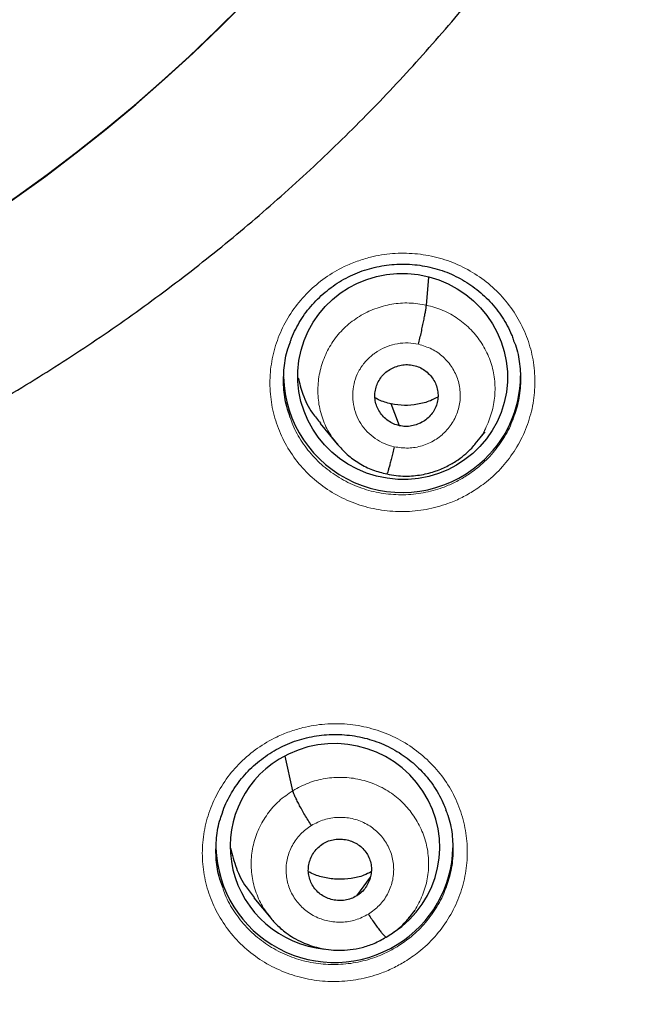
# Model space of a CAD drawing. Header units: millimetres. Extents: x 8 to 2230, y 12 to 2204.
# Tile 49 of 162: x 1090 to 1099, y 1842 to 1856. Entities that reach past the tile are written whole.
import ezdxf

# ---------------------------------------------------------------- set-up
doc = ezdxf.new("R2010")
doc.units = ezdxf.units.MM

msp = doc.modelspace()

# ---------------------------------------------------------------- linework, layer by layer
at = {"color": 7, "linetype": 'Continuous', "lineweight": 30}
for p, q in [((1095.788, 1852.112), (1095.824, 1852.511)), ((1094.263, 1850.414), (1094.51, 1850.116)), ((1096.489, 1850.12), (1096.633, 1850.295)), ((1096.493, 1850.132), (1096.485, 1850.124)), ((1093.872, 1845.146), (1093.762, 1845.64)), ((1094.788, 1843.636), (1094.984, 1843.907)), ((1093.314, 1843.611), (1093.56, 1843.312)), ((1095.536, 1843.317), (1095.629, 1843.43))]:
    msp.add_line(p, q, dxfattribs=at)
at = {"color": 7, "linetype": 'Continuous', "lineweight": 30, "flags": 128}
msp.add_lwpolyline([(1095.4, 1850.382), (1095.334, 1850.558), (1095.283, 1850.696)], dxfattribs=at)
at = {"color": 7, "linetype": 'Continuous', "lineweight": 30}
for centre, radius, start, end in [((1076.618, 1872.562), 23.103, 180.8483, 359.1517), ((1095.44, 1851.126), 1.702, 181.4092, 310.8672), ((1095.483, 1851.102), 1.656, 310.3064, 359.8869), ((1094.468, 1844.381), 1.7, 181.9262, 302.0117), ((1094.505, 1844.361), 1.664, 301.3081, 358.8389)]:
    msp.add_arc(centre, radius, start, end, dxfattribs=at)
at = {"color": 252, "linetype": 'Continuous', "lineweight": 0}
for centre, radius, start, end in [((1076.617, 1872.592), 23.122, 184.1721, 355.9416), ((1077.119, 1873.197), 44.974, 269.5619, 351.1833)]:
    msp.add_arc(centre, radius, start, end, dxfattribs=at)
at = {"color": 7, "linetype": 'Continuous', "lineweight": 30}
msp.add_ellipse((1095.447, 1851.089), major_axis=(1.488, -0.227), ratio=0.981562, dxfattribs=at)
for start_param, end_param in [(5.451147, 8.564168), (2.280982, 4.761431)]:
    msp.add_ellipse((1094.476, 1844.343), major_axis=(1.486, -0.227), ratio=0.983284, start_param=start_param, end_param=end_param, dxfattribs=at)
for points, knots in [([(1074.352, 1847.307), (1074.5, 1847.294), (1074.835, 1847.265), (1075.359, 1847.235), (1075.924, 1847.214), (1076.489, 1847.205), (1077.054, 1847.208), (1077.619, 1847.224), (1078.184, 1847.252), (1078.747, 1847.292), (1079.31, 1847.345), (1079.871, 1847.409), (1080.431, 1847.487), (1080.989, 1847.576), (1081.545, 1847.677), (1082.098, 1847.791), (1082.648, 1847.916), (1083.196, 1848.054), (1083.74, 1848.203), (1084.281, 1848.364), (1084.818, 1848.537), (1085.351, 1848.722), (1085.88, 1848.918), (1086.404, 1849.126), (1086.923, 1849.345), (1087.438, 1849.575), (1087.947, 1849.817), (1088.45, 1850.07), (1088.947, 1850.333), (1089.439, 1850.607), (1089.924, 1850.892), (1090.402, 1851.188), (1090.874, 1851.493), (1091.339, 1851.809), (1091.796, 1852.135), (1092.246, 1852.471), (1092.689, 1852.817), (1093.123, 1853.172), (1093.549, 1853.537), (1093.967, 1853.911), (1094.376, 1854.293), (1094.777, 1854.685), (1095.169, 1855.085), (1095.551, 1855.494), (1095.924, 1855.911), (1096.288, 1856.336), (1096.642, 1856.769), (1096.986, 1857.209), (1097.32, 1857.657), (1097.644, 1858.112), (1097.957, 1858.574), (1098.26, 1859.042), (1098.553, 1859.517), (1098.834, 1859.999), (1099.105, 1860.486), (1099.364, 1860.979), (1099.613, 1861.478), (1099.85, 1861.982), (1100.075, 1862.491), (1100.289, 1863.005), (1100.491, 1863.523), (1100.682, 1864.046), (1100.861, 1864.572), (1101.027, 1865.103), (1101.182, 1865.637), (1101.325, 1866.174), (1101.455, 1866.714), (1101.574, 1867.257), (1101.679, 1867.802), (1101.752, 1868.218), (1101.786, 1868.454), (1101.794, 1868.506)], [0, 0, 0, 0, 0.011565, 0.026262, 0.04096, 0.055657, 0.070355, 0.085052, 0.09975, 0.114447, 0.129145, 0.143842, 0.158539, 0.173236, 0.187934, 0.202631, 0.217328, 0.232024, 0.246721, 0.261417, 0.276114, 0.29081, 0.305506, 0.320201, 0.334897, 0.349592, 0.364287, 0.378981, 0.393676, 0.40837, 0.423063, 0.437757, 0.45245, 0.467142, 0.481835, 0.496527, 0.511219, 0.52591, 0.540601, 0.555291, 0.569981, 0.584671, 0.599361, 0.61405, 0.628738, 0.643426, 0.658114, 0.672801, 0.687488, 0.702175, 0.716861, 0.731547, 0.746232, 0.760917, 0.775602, 0.790286, 0.80497, 0.819654, 0.834337, 0.84902, 0.863702, 0.878385, 0.893067, 0.907748, 0.92243, 0.937111, 0.951792, 0.966473, 0.981153, 0.995833, 1, 1, 1, 1]), ([(1069.097, 1827.137), (1069.158, 1827.127), (1069.47, 1827.074), (1070.037, 1826.991), (1070.798, 1826.888), (1071.56, 1826.799), (1072.323, 1826.721), (1073.088, 1826.656), (1073.854, 1826.603), (1074.62, 1826.562), (1075.387, 1826.534), (1076.155, 1826.518), (1076.922, 1826.514), (1077.69, 1826.522), (1078.457, 1826.543), (1079.224, 1826.576), (1079.99, 1826.622), (1080.755, 1826.679), (1081.52, 1826.749), (1082.283, 1826.832), (1083.044, 1826.926), (1083.804, 1827.033), (1084.562, 1827.151), (1085.318, 1827.282), (1086.072, 1827.425), (1086.823, 1827.581), (1087.571, 1827.748), (1088.317, 1827.927), (1089.059, 1828.118), (1089.799, 1828.321), (1090.534, 1828.536), (1091.266, 1828.762), (1091.995, 1829), (1092.719, 1829.25), (1093.439, 1829.512), (1094.154, 1829.785), (1094.865, 1830.069), (1095.571, 1830.365), (1096.272, 1830.672), (1096.968, 1830.99), (1097.658, 1831.32), (1098.343, 1831.66), (1099.022, 1832.011), (1099.695, 1832.373), (1100.362, 1832.746), (1101.023, 1833.13), (1101.677, 1833.524), (1102.325, 1833.929), (1102.966, 1834.344), (1103.599, 1834.769), (1104.226, 1835.204), (1104.845, 1835.649), (1105.457, 1836.104), (1106.061, 1836.569), (1106.658, 1837.043), (1107.246, 1837.527), (1107.826, 1838.021), (1108.398, 1838.523), (1108.962, 1839.035), (1109.517, 1839.556), (1110.063, 1840.085), (1110.6, 1840.623), (1111.129, 1841.17), (1111.648, 1841.725), (1112.158, 1842.288), (1112.658, 1842.86), (1113.149, 1843.439), (1113.63, 1844.026), (1114.101, 1844.621), (1114.563, 1845.223), (1115.014, 1845.833), (1115.455, 1846.45), (1115.886, 1847.074), (1116.306, 1847.704), (1116.716, 1848.341), (1117.115, 1848.985), (1117.503, 1849.635), (1117.88, 1850.291), (1118.247, 1850.953), (1118.602, 1851.621), (1118.947, 1852.295), (1119.28, 1852.974), (1119.601, 1853.658), (1119.912, 1854.347), (1120.21, 1855.042), (1120.498, 1855.74), (1120.773, 1856.444), (1121.037, 1857.151), (1121.289, 1857.863), (1121.529, 1858.579), (1121.757, 1859.299), (1121.973, 1860.022), (1122.177, 1860.748), (1122.345, 1861.382), (1122.44, 1861.774), (1122.476, 1861.922)], [0, 0, 0, 0, 0.002613, 0.013502, 0.024391, 0.03528, 0.046168, 0.057057, 0.067946, 0.078835, 0.089724, 0.100613, 0.111502, 0.122391, 0.13328, 0.144169, 0.155058, 0.165946, 0.176835, 0.187724, 0.198613, 0.209502, 0.220391, 0.23128, 0.242169, 0.253057, 0.263946, 0.274835, 0.285724, 0.296613, 0.307501, 0.31839, 0.329279, 0.340167, 0.351056, 0.361945, 0.372833, 0.383722, 0.39461, 0.405499, 0.416387, 0.427276, 0.438164, 0.449052, 0.459941, 0.470829, 0.481717, 0.492605, 0.503493, 0.514381, 0.52527, 0.536158, 0.547045, 0.557933, 0.568821, 0.579709, 0.590597, 0.601484, 0.612372, 0.62326, 0.634147, 0.645035, 0.655922, 0.66681, 0.677697, 0.688584, 0.699471, 0.710359, 0.721246, 0.732133, 0.74302, 0.753907, 0.764794, 0.775681, 0.786568, 0.797454, 0.808341, 0.819228, 0.830114, 0.841001, 0.851887, 0.862774, 0.87366, 0.884547, 0.895433, 0.906319, 0.917206, 0.928092, 0.938978, 0.949864, 0.96075, 0.971637, 0.982523, 0.993409, 1, 1, 1, 1]), ([(1093.835, 1851.584), (1093.837, 1851.591), (1093.854, 1851.644), (1093.896, 1851.738), (1093.962, 1851.863), (1094.04, 1851.982), (1094.128, 1852.095), (1094.226, 1852.2), (1094.333, 1852.298), (1094.448, 1852.387), (1094.571, 1852.466), (1094.7, 1852.535), (1094.833, 1852.592), (1094.971, 1852.637), (1095.111, 1852.67), (1095.254, 1852.692), (1095.4, 1852.702), (1095.547, 1852.7), (1095.693, 1852.686), (1095.837, 1852.659), (1095.978, 1852.621), (1096.114, 1852.572), (1096.244, 1852.511), (1096.368, 1852.44), (1096.485, 1852.359), (1096.596, 1852.267), (1096.699, 1852.166), (1096.793, 1852.057), (1096.877, 1851.94), (1096.95, 1851.817), (1097.003, 1851.71), (1097.027, 1851.643), (1097.035, 1851.62)], [0, 0, 0, 0, 0.005997, 0.040782, 0.075173, 0.109624, 0.144348, 0.179297, 0.214397, 0.249563, 0.284668, 0.319628, 0.35438, 0.388843, 0.423179, 0.457803, 0.49268, 0.527736, 0.562884, 0.598014, 0.633035, 0.66789, 0.702487, 0.736811, 0.771383, 0.806294, 0.841457, 0.876762, 0.912064, 0.947213, 0.9821, 1, 1, 1, 1]), ([(1095.676, 1851.55), (1095.682, 1851.579), (1095.696, 1851.638), (1095.716, 1851.727), (1095.734, 1851.813), (1095.751, 1851.894), (1095.765, 1851.967), (1095.777, 1852.029), (1095.785, 1852.08), (1095.787, 1852.101), (1095.788, 1852.112)], [0, 0, 0, 0, 0.125172, 0.250287, 0.375363, 0.500219, 0.624895, 0.749744, 0.874807, 1, 1, 1, 1]), ([(1093.836, 1850.502), (1093.818, 1850.553), (1093.766, 1850.692), (1093.735, 1850.933), (1093.741, 1851.212), (1093.778, 1851.433), (1093.826, 1851.552), (1093.84, 1851.585)], [0, 0, 0, 0, 0.148506, 0.400727, 0.652946, 0.904974, 1, 1, 1, 1]), ([(1097.031, 1851.622), (1097.043, 1851.595), (1097.091, 1851.482), (1097.131, 1851.269), (1097.145, 1850.99), (1097.112, 1850.717), (1097.052, 1850.546), (1097.023, 1850.464)], [0, 0, 0, 0, 0.074238, 0.309943, 0.545418, 0.78089, 1, 1, 1, 1]), ([(1095.4, 1850.382), (1095.371, 1850.39), (1095.314, 1850.406), (1095.237, 1850.452), (1095.171, 1850.509), (1095.117, 1850.578), (1095.076, 1850.656), (1095.052, 1850.74), (1095.046, 1850.827), (1095.058, 1850.913), (1095.086, 1850.995), (1095.13, 1851.071), (1095.19, 1851.137), (1095.261, 1851.19), (1095.341, 1851.229), (1095.427, 1851.253), (1095.516, 1851.262), (1095.575, 1851.253), (1095.604, 1851.248)], [0, 0, 0, 0, 0.062619, 0.125102, 0.187764, 0.250499, 0.313065, 0.375356, 0.437618, 0.500013, 0.562405, 0.624657, 0.686941, 0.749504, 0.812239, 0.874902, 0.937385, 1, 1, 1, 1]), ([(1095.604, 1851.248), (1095.633, 1851.24), (1095.69, 1851.224), (1095.766, 1851.178), (1095.833, 1851.12), (1095.887, 1851.051), (1095.928, 1850.974), (1095.952, 1850.89), (1095.958, 1850.803), (1095.946, 1850.717), (1095.918, 1850.634), (1095.874, 1850.559), (1095.814, 1850.493), (1095.743, 1850.44), (1095.663, 1850.401), (1095.577, 1850.377), (1095.488, 1850.368), (1095.429, 1850.377), (1095.4, 1850.382)], [0, 0, 0, 0, 0.062618, 0.125102, 0.187763, 0.250498, 0.313064, 0.375356, 0.437617, 0.500013, 0.562404, 0.624657, 0.686941, 0.749503, 0.812239, 0.874901, 0.937384, 1, 1, 1, 1]), ([(1093.95, 1851.071), (1093.969, 1850.992), (1094.011, 1850.814), (1094.123, 1850.591), (1094.229, 1850.466), (1094.269, 1850.419)], [0, 0, 0, 0, 0.333093, 0.74828, 1, 1, 1, 1]), ([(1095.283, 1850.696), (1095.22, 1850.711), (1095.139, 1850.731), (1095.068, 1850.773), (1095.052, 1850.783)], [0, 0, 0, 0, 0.766869, 1, 1, 1, 1]), ([(1095.954, 1850.794), (1095.918, 1850.776), (1095.826, 1850.727), (1095.663, 1850.685), (1095.471, 1850.664), (1095.345, 1850.685), (1095.283, 1850.696)], [0, 0, 0, 0, 0.174566, 0.450043, 0.72473, 1, 1, 1, 1]), ([(1094.505, 1850.124), (1094.553, 1850.071), (1094.648, 1849.964), (1094.823, 1849.839), (1095.014, 1849.741), (1095.152, 1849.707), (1095.221, 1849.69)], [0, 0, 0, 0, 0.251053, 0.501418, 0.750864, 1, 1, 1, 1]), ([(1095.221, 1849.691), (1095.265, 1849.682), (1095.351, 1849.665), (1095.48, 1849.657), (1095.603, 1849.662), (1095.752, 1849.682), (1095.921, 1849.726), (1096.096, 1849.802), (1096.238, 1849.887), (1096.349, 1849.974), (1096.434, 1850.055), (1096.479, 1850.108), (1096.499, 1850.131)], [0, 0, 0, 0, 0.095143, 0.185619, 0.271681, 0.353439, 0.504005, 0.637437, 0.753665, 0.852754, 0.934809, 1, 1, 1, 1]), ([(1095.328, 1850.08), (1095.321, 1850.051), (1095.308, 1849.994), (1095.288, 1849.916), (1095.27, 1849.846), (1095.253, 1849.787), (1095.239, 1849.74), (1095.228, 1849.706), (1095.223, 1849.697), (1095.221, 1849.692)], [0, 0, 0, 0, 0.145757, 0.291274, 0.437357, 0.583961, 0.730612, 0.876827, 1, 1, 1, 1]), ([(1092.865, 1844.838), (1092.867, 1844.846), (1092.884, 1844.899), (1092.926, 1844.992), (1092.992, 1845.117), (1093.07, 1845.236), (1093.158, 1845.348), (1093.256, 1845.454), (1093.363, 1845.552), (1093.478, 1845.64), (1093.601, 1845.719), (1093.73, 1845.787), (1093.863, 1845.844), (1094, 1845.889), (1094.141, 1845.922), (1094.284, 1845.944), (1094.429, 1845.954), (1094.576, 1845.952), (1094.722, 1845.938), (1094.866, 1845.912), (1095.007, 1845.874), (1095.143, 1845.824), (1095.273, 1845.764), (1095.397, 1845.693), (1095.514, 1845.612), (1095.625, 1845.521), (1095.728, 1845.42), (1095.822, 1845.311), (1095.907, 1845.195), (1095.979, 1845.072), (1096.033, 1844.965), (1096.058, 1844.896), (1096.066, 1844.873)], [0, 0, 0, 0, 0.006058, 0.040831, 0.075207, 0.109634, 0.144334, 0.179255, 0.214327, 0.249461, 0.28453, 0.31945, 0.354158, 0.388575, 0.422861, 0.457434, 0.492261, 0.527269, 0.562372, 0.59746, 0.63244, 0.667257, 0.701819, 0.736108, 0.770646, 0.805525, 0.840661, 0.875943, 0.91123, 0.946369, 0.98125, 1, 1, 1, 1]), ([(1094.138, 1844.648), (1094.122, 1844.673), (1094.09, 1844.724), (1094.043, 1844.802), (1093.999, 1844.877), (1093.96, 1844.949), (1093.926, 1845.014), (1093.9, 1845.07), (1093.881, 1845.116), (1093.875, 1845.136), (1093.872, 1845.146)], [0, 0, 0, 0, 0.126275, 0.251705, 0.376548, 0.500867, 0.624926, 0.749291, 0.874254, 1, 1, 1, 1]), ([(1092.866, 1843.761), (1092.847, 1843.812), (1092.796, 1843.951), (1092.765, 1844.191), (1092.772, 1844.469), (1092.808, 1844.689), (1092.857, 1844.807), (1092.87, 1844.839)], [0, 0, 0, 0, 0.148797, 0.401459, 0.654119, 0.906456, 1, 1, 1, 1]), ([(1096.062, 1844.874), (1096.074, 1844.848), (1096.122, 1844.735), (1096.162, 1844.522), (1096.175, 1844.244), (1096.142, 1843.973), (1096.083, 1843.804), (1096.054, 1843.723)], [0, 0, 0, 0, 0.0739, 0.310547, 0.546864, 0.783179, 1, 1, 1, 1]), ([(1092.98, 1844.323), (1093.004, 1844.226), (1093.052, 1844.031), (1093.172, 1843.791), (1093.279, 1843.664), (1093.319, 1843.615)], [0, 0, 0, 0, 0.377504, 0.761189, 1, 1, 1, 1]), ([(1094.788, 1843.636), (1094.762, 1843.622), (1094.71, 1843.594), (1094.622, 1843.573), (1094.533, 1843.568), (1094.444, 1843.579), (1094.359, 1843.606), (1094.282, 1843.648), (1094.215, 1843.705), (1094.16, 1843.774), (1094.121, 1843.852), (1094.097, 1843.935), (1094.092, 1844.022), (1094.104, 1844.108), (1094.133, 1844.191), (1094.176, 1844.268), (1094.233, 1844.336), (1094.282, 1844.369), (1094.306, 1844.386)], [0, 0, 0, 0, 0.062616, 0.12509, 0.187745, 0.250479, 0.313047, 0.375343, 0.437605, 0.5, 0.562396, 0.624658, 0.686954, 0.749523, 0.812256, 0.87491, 0.937384, 1, 1, 1, 1]), ([(1094.306, 1844.386), (1094.332, 1844.4), (1094.384, 1844.428), (1094.472, 1844.449), (1094.561, 1844.454), (1094.65, 1844.443), (1094.735, 1844.416), (1094.813, 1844.374), (1094.88, 1844.317), (1094.934, 1844.248), (1094.974, 1844.171), (1094.997, 1844.087), (1095.002, 1844), (1094.99, 1843.914), (1094.962, 1843.831), (1094.918, 1843.755), (1094.861, 1843.687), (1094.812, 1843.653), (1094.788, 1843.636)], [0, 0, 0, 0, 0.062616, 0.12509, 0.187744, 0.250477, 0.313046, 0.375341, 0.437603, 0.499999, 0.562394, 0.624657, 0.686952, 0.749521, 0.812255, 0.874909, 0.937384, 1, 1, 1, 1]), ([(1094.997, 1843.983), (1094.963, 1843.965), (1094.872, 1843.918), (1094.708, 1843.882), (1094.517, 1843.869), (1094.327, 1843.895), (1094.185, 1843.934), (1094.114, 1843.975), (1094.097, 1843.984)], [0, 0, 0, 0, 0.123921, 0.327399, 0.531462, 0.735781, 0.939564, 1, 1, 1, 1]), ([(1094.956, 1843.374), (1094.972, 1843.35), (1095.005, 1843.3), (1095.051, 1843.232), (1095.095, 1843.172), (1095.134, 1843.121), (1095.168, 1843.082), (1095.194, 1843.055), (1095.204, 1843.049), (1095.21, 1843.046)], [0, 0, 0, 0, 0.143439, 0.287876, 0.433151, 0.578766, 0.724344, 0.869786, 1, 1, 1, 1]), ([(1093.558, 1843.315), (1093.575, 1843.294), (1093.618, 1843.244), (1093.692, 1843.173), (1093.783, 1843.1), (1093.886, 1843.031), (1094, 1842.972), (1094.121, 1842.924), (1094.247, 1842.888), (1094.385, 1842.863), (1094.537, 1842.854), (1094.699, 1842.863), (1094.869, 1842.894), (1095.044, 1842.951), (1095.154, 1843.013), (1095.21, 1843.045)], [0, 0, 0, 0, 0.0436129, 0.11009, 0.1673651, 0.2350537, 0.3131516, 0.378546, 0.4497605, 0.5268273, 0.6097532, 0.6985025, 0.7930353, 0.8934123, 1, 1, 1, 1]), ([(1095.21, 1843.045), (1095.272, 1843.083), (1095.396, 1843.16), (1095.494, 1843.27), (1095.542, 1843.324)], [0, 0, 0, 0, 0.4992339, 1, 1, 1, 1])]:
    msp.add_open_spline(points, degree=3, knots=knots, dxfattribs=at)
at = {"color": 252, "linetype": 'Continuous', "lineweight": 0}
for points, knots in [([(1096.45, 1849.437), (1096.518, 1849.482), (1096.674, 1849.586), (1096.885, 1849.79), (1097.075, 1850.043), (1097.218, 1850.325), (1097.312, 1850.625), (1097.352, 1850.936), (1097.339, 1851.25), (1097.271, 1851.556), (1097.152, 1851.847), (1096.984, 1852.113), (1096.773, 1852.349), (1096.523, 1852.546), (1096.243, 1852.7), (1095.94, 1852.805), (1095.623, 1852.859), (1095.301, 1852.86), (1095.023, 1852.815), (1094.793, 1852.745), (1094.572, 1852.652), (1094.33, 1852.51), (1094.086, 1852.305), (1093.88, 1852.063), (1093.718, 1851.791), (1093.606, 1851.497), (1093.545, 1851.189), (1093.539, 1850.875), (1093.586, 1850.565), (1093.686, 1850.268), (1093.836, 1849.991), (1094.032, 1849.743), (1094.267, 1849.53), (1094.537, 1849.36), (1094.832, 1849.236), (1095.145, 1849.163), (1095.466, 1849.141), (1095.787, 1849.174), (1096.058, 1849.247), (1096.279, 1849.338), (1096.393, 1849.404), (1096.45, 1849.437)], [0, 0, 0, 0, 0.020449, 0.047259, 0.074069, 0.100877, 0.127684, 0.154506, 0.181329, 0.208175, 0.235022, 0.261892, 0.288763, 0.315646, 0.34253, 0.369409, 0.396289, 0.42315, 0.45001, 0.466786, 0.483561, 0.510369, 0.537177, 0.563984, 0.590792, 0.617603, 0.644413, 0.671242, 0.698071, 0.724926, 0.751781, 0.778657, 0.805533, 0.832417, 0.859301, 0.886176, 0.913051, 0.939904, 0.966757, 0.983379, 1, 1, 1, 1]), ([(1094.521, 1850.112), (1094.486, 1850.153), (1094.399, 1850.255), (1094.305, 1850.451), (1094.239, 1850.687), (1094.224, 1850.931), (1094.257, 1851.174), (1094.336, 1851.407), (1094.459, 1851.621), (1094.624, 1851.807), (1094.823, 1851.957), (1095.048, 1852.067), (1095.29, 1852.132), (1095.542, 1852.153), (1095.706, 1852.126), (1095.788, 1852.112)], [0, 0, 0, 0, 0.050918, 0.130025, 0.209065, 0.288065, 0.367169, 0.44627, 0.525264, 0.604302, 0.683409, 0.762525, 0.841671, 0.920784, 1, 1, 1, 1]), ([(1095.788, 1852.112), (1095.869, 1852.09), (1096.029, 1852.046), (1096.246, 1851.921), (1096.435, 1851.761), (1096.589, 1851.568), (1096.7, 1851.349), (1096.765, 1851.113), (1096.78, 1850.868), (1096.747, 1850.625), (1096.666, 1850.394), (1096.579, 1850.226), (1096.508, 1850.149), (1096.493, 1850.132)], [0, 0, 0, 0, 0.097488, 0.194846, 0.292245, 0.38961, 0.486962, 0.584233, 0.681454, 0.778803, 0.876149, 0.973364, 1, 1, 1, 1]), ([(1095.328, 1850.08), (1095.279, 1850.093), (1095.182, 1850.12), (1095.051, 1850.195), (1094.937, 1850.292), (1094.844, 1850.409), (1094.777, 1850.542), (1094.738, 1850.685), (1094.728, 1850.834), (1094.745, 1850.982), (1094.785, 1851.103), (1094.824, 1851.176), (1094.845, 1851.209), (1094.854, 1851.223), (1094.864, 1851.236), (1094.871, 1851.246), (1094.883, 1851.262), (1094.906, 1851.293), (1094.948, 1851.339), (1094.999, 1851.386), (1095.048, 1851.423), (1095.12, 1851.471), (1095.227, 1851.523), (1095.373, 1851.563), (1095.526, 1851.576), (1095.626, 1851.559), (1095.676, 1851.55)], [0, 0, 0, 0, 0.062594, 0.124975, 0.187333, 0.249626, 0.311862, 0.374267, 0.436881, 0.499529, 0.562173, 0.597215, 0.604098, 0.610978, 0.617857, 0.624733, 0.626526, 0.642237, 0.673451, 0.704738, 0.728652, 0.749879, 0.81238, 0.874899, 0.937373, 1, 1, 1, 1]), ([(1095.676, 1851.55), (1095.74, 1851.531), (1095.869, 1851.492), (1096.034, 1851.374), (1096.164, 1851.222), (1096.248, 1851.041), (1096.282, 1850.845), (1096.263, 1850.647), (1096.191, 1850.46), (1096.073, 1850.298), (1095.916, 1850.17), (1095.73, 1850.088), (1095.529, 1850.051), (1095.395, 1850.07), (1095.328, 1850.08)], [0, 0, 0, 0, 0.083334, 0.166666, 0.249998, 0.333329, 0.416665, 0.5, 0.583333, 0.666663, 0.75, 0.833335, 0.916666, 1, 1, 1, 1]), ([(1096.338, 1849.648), (1096.287, 1849.619), (1096.185, 1849.56), (1095.987, 1849.479), (1095.745, 1849.413), (1095.458, 1849.384), (1095.171, 1849.403), (1094.985, 1849.446), (1094.803, 1849.505), (1094.627, 1849.579), (1094.386, 1849.731), (1094.175, 1849.921), (1094.001, 1850.143), (1093.887, 1850.34), (1093.848, 1850.465), (1093.836, 1850.502)], [0, 0, 0, 0, 0.058082, 0.116164, 0.209986, 0.30381, 0.397628, 0.491447, 0.491691, 0.585653, 0.679615, 0.773552, 0.867489, 0.961348, 1, 1, 1, 1]), ([(1097.023, 1850.464), (1097.022, 1850.458), (1096.992, 1850.362), (1096.894, 1850.192), (1096.728, 1849.964), (1096.538, 1849.782), (1096.399, 1849.689), (1096.338, 1849.648)], [0, 0, 0, 0, 0.017989, 0.278965, 0.53995, 0.800935, 1, 1, 1, 1]), ([(1095.481, 1842.694), (1095.548, 1842.739), (1095.703, 1842.842), (1095.914, 1843.045), (1096.104, 1843.298), (1096.248, 1843.578), (1096.342, 1843.878), (1096.382, 1844.188), (1096.369, 1844.501), (1096.301, 1844.807), (1096.183, 1845.097), (1096.015, 1845.364), (1095.803, 1845.599), (1095.554, 1845.796), (1095.274, 1845.95), (1094.971, 1846.054), (1094.654, 1846.109), (1094.332, 1846.11), (1094.054, 1846.065), (1093.824, 1845.996), (1093.602, 1845.903), (1093.361, 1845.761), (1093.116, 1845.557), (1092.911, 1845.316), (1092.749, 1845.045), (1092.637, 1844.752), (1092.575, 1844.444), (1092.569, 1844.131), (1092.615, 1843.822), (1092.716, 1843.525), (1092.865, 1843.248), (1093.061, 1843.001), (1093.297, 1842.788), (1093.567, 1842.618), (1093.862, 1842.494), (1094.175, 1842.421), (1094.496, 1842.399), (1094.816, 1842.431), (1095.088, 1842.504), (1095.309, 1842.596), (1095.424, 1842.661), (1095.481, 1842.694)], [0, 0, 0, 0, 0.020268, 0.04706, 0.073852, 0.100652, 0.127453, 0.154281, 0.181109, 0.207972, 0.234836, 0.261727, 0.288617, 0.315516, 0.342414, 0.369297, 0.39618, 0.42303, 0.44988, 0.466632, 0.483385, 0.510181, 0.536977, 0.563772, 0.590568, 0.617375, 0.644182, 0.671021, 0.69786, 0.724734, 0.751607, 0.778503, 0.805399, 0.832295, 0.85919, 0.886064, 0.912938, 0.939777, 0.966616, 0.983308, 1, 1, 1, 1]), ([(1093.872, 1845.146), (1093.946, 1845.186), (1094.092, 1845.265), (1094.336, 1845.327), (1094.586, 1845.345), (1094.836, 1845.314), (1095.073, 1845.237), (1095.291, 1845.116), (1095.478, 1844.954), (1095.631, 1844.76), (1095.743, 1844.542), (1095.81, 1844.307), (1095.828, 1844.063), (1095.796, 1843.819), (1095.713, 1843.589), (1095.624, 1843.42), (1095.55, 1843.341), (1095.533, 1843.322)], [0, 0, 0, 0, 0.069997, 0.139897, 0.209827, 0.279733, 0.34963, 0.419468, 0.489269, 0.559162, 0.629055, 0.698856, 0.768694, 0.838591, 0.908497, 0.978428, 1, 1, 1, 1]), ([(1093.566, 1843.314), (1093.533, 1843.354), (1093.447, 1843.456), (1093.352, 1843.65), (1093.284, 1843.885), (1093.266, 1844.129), (1093.298, 1844.372), (1093.379, 1844.604), (1093.504, 1844.816), (1093.667, 1845.005), (1093.804, 1845.099), (1093.872, 1845.146)], [0, 0, 0, 0, 0.0732368, 0.1890786, 0.3047684, 0.4205188, 0.5363664, 0.6522295, 0.7681332, 0.8839864, 1, 1, 1, 1]), ([(1094.138, 1844.648), (1094.198, 1844.679), (1094.318, 1844.74), (1094.52, 1844.771), (1094.723, 1844.754), (1094.914, 1844.685), (1095.08, 1844.57), (1095.209, 1844.417), (1095.294, 1844.237), (1095.327, 1844.041), (1095.308, 1843.843), (1095.236, 1843.657), (1095.119, 1843.492), (1095.011, 1843.414), (1094.956, 1843.374)], [0, 0, 0, 0, 0.083336, 0.16667, 0.250005, 0.333339, 0.416673, 0.500003, 0.583336, 0.666668, 0.750003, 0.833337, 0.916667, 1, 1, 1, 1]), ([(1094.956, 1843.374), (1094.896, 1843.344), (1094.777, 1843.282), (1094.574, 1843.251), (1094.371, 1843.269), (1094.18, 1843.338), (1094.015, 1843.452), (1093.885, 1843.605), (1093.8, 1843.786), (1093.767, 1843.981), (1093.786, 1844.179), (1093.858, 1844.365), (1093.975, 1844.53), (1094.084, 1844.609), (1094.138, 1844.648)], [0, 0, 0, 0, 0.083333, 0.166663, 0.249997, 0.333332, 0.416664, 0.499997, 0.583327, 0.666661, 0.749995, 0.83333, 0.916664, 1, 1, 1, 1]), ([(1095.37, 1842.908), (1095.318, 1842.879), (1095.216, 1842.82), (1095.017, 1842.738), (1094.775, 1842.673), (1094.488, 1842.644), (1094.201, 1842.663), (1094.015, 1842.706), (1093.833, 1842.765), (1093.657, 1842.839), (1093.416, 1842.991), (1093.204, 1843.18), (1093.031, 1843.402), (1092.917, 1843.599), (1092.878, 1843.724), (1092.866, 1843.761)], [0, 0, 0, 0, 0.0582839, 0.1165678, 0.2102623, 0.3039574, 0.397647, 0.4913373, 0.4917104, 0.5856476, 0.6795854, 0.7735288, 0.8674726, 0.9613388, 1, 1, 1, 1]), ([(1096.054, 1843.723), (1096.052, 1843.716), (1096.023, 1843.62), (1095.924, 1843.449), (1095.757, 1843.222), (1095.568, 1843.04), (1095.429, 1842.948), (1095.37, 1842.908)], [0, 0, 0, 0, 0.021227, 0.281857, 0.542387, 0.802916, 1, 1, 1, 1])]:
    msp.add_open_spline(points, degree=3, knots=knots, dxfattribs=at)

doc.saveas('drawing.dxf')
